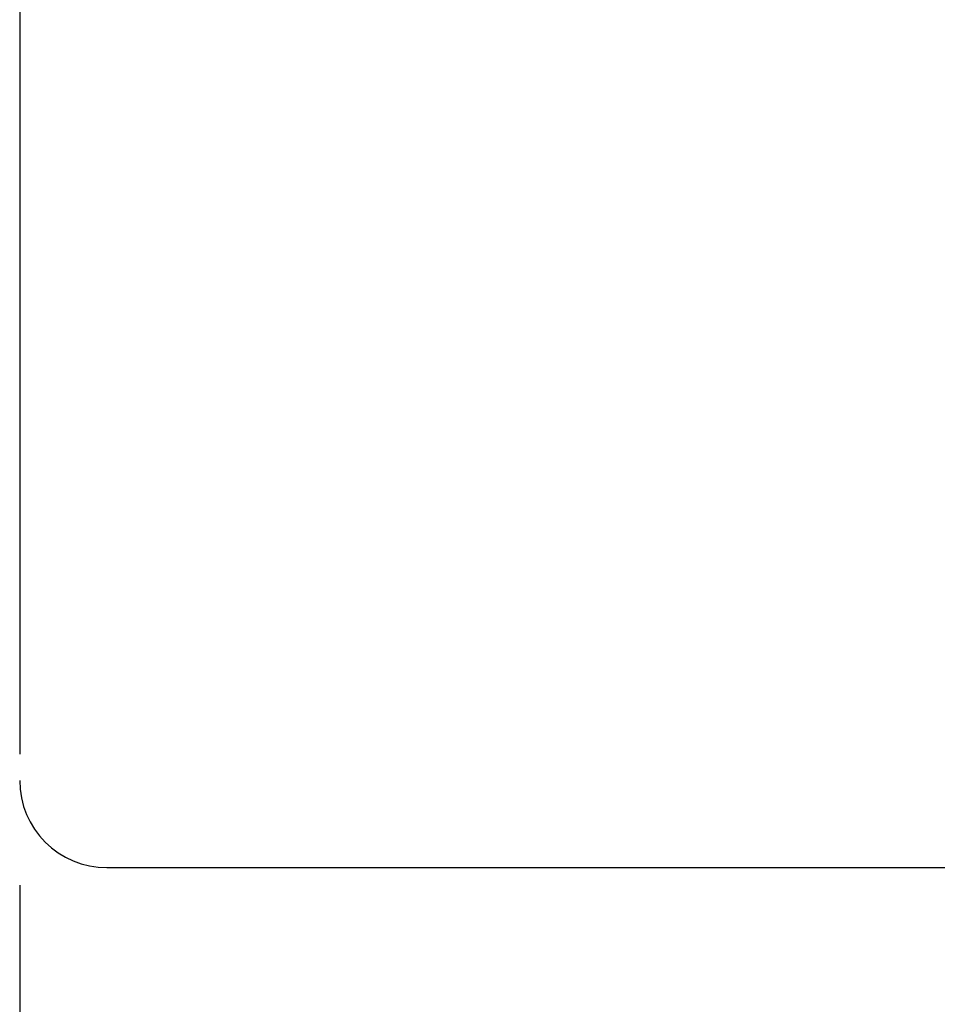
# Model space of a CAD drawing. Header units: millimetres. Extents: x 21 to 540, y 34 to 480.
# Tile 4 of 52: x 80.62 to 85.88, y 45.38 to 51.02. Entities that reach past the tile are written whole.
import ezdxf

# ---------------------------------------------------------------- set-up
doc = ezdxf.new("R2010")
doc.units = ezdxf.units.MM
doc.layers.get('DEFPOINTS').update_dxf_attribs({"linetype": 'CONTINUOUS'})
doc.layers.add('DIM', color=4, linetype='CONTINUOUS')
doc.layers.add('OUT', color=3, linetype='CONTINUOUS')
doc.styles.add('DIM-7', font='SIMPLEX.shx', dxfattribs={"width": 0.7, "bigfont": 'chineset.shx'})
doc.dimstyles.new('CNS', dxfattribs={"dimtxt": 3.5, "dimasz": 2.5, "dimexe": 1, "dimexo": 1.5, "dimgap": 0.09, "dimtad": 0, "dimdsep": 46, "dimtxsty": 'DIM-7', "dimcen": 0.09, "dimclrd": 1, "dimclre": 1, "dimclrt": 4, "dimadec": 0, "dimazin": 0, "dimtfac": 1, "dimtix": 1, "dimtmove": 2, "dimatfit": 3, "dimfxl": 0, "dimtvp": 0.971429, "dimtolj": 1, "dimarcsym": 0})

# ---------------------------------------------------------------- blocks, each defined once
blk = doc.blocks.new('*D19')
at = {"layer": 'DEFPOINTS', "color": 0}
for p in [(74.1244, 46.8087), (110.1244, 46.8087), (110.1244, 34.5927)]:
    blk.add_point(p, dxfattribs=at)
at = {"layer": 'DIM', "color": 4, "lineweight": -2}
for p, q in [((74.1244, 46.0587), (74.1244, 34.0927)), ((110.1244, 46.0587), (110.1244, 34.0927)), ((75.3744, 34.5927), (108.8744, 34.5927))]:
    blk.add_line(p, q, dxfattribs=at)
at = {"layer": 'DIM', "color": 4}
for points in [[(75.3744, 34.801), (75.3744, 34.3844), (74.1244, 34.5927)], [(108.8744, 34.801), (108.8744, 34.3844), (110.1244, 34.5927)]]:
    blk.add_solid(points, dxfattribs=at)
at = {"layer": 'DIM', "color": 4, "insert": (92.1244, 35.8677), "char_height": 1.75, "attachment_point": 5, "style": 'DIM-7'}
blk.add_mtext('\\A1;36', dxfattribs=at)
blk = doc.blocks.new('*D28')
at = {"layer": 'DEFPOINTS', "color": 0}
for p in [(80.6244, 46.8087), (103.6244, 46.8087), (103.6244, 38.8605)]:
    blk.add_point(p, dxfattribs=at)
at = {"layer": 'DIM', "color": 4, "lineweight": -2}
for p, q in [((80.6244, 46.0587), (80.6244, 38.3605)), ((103.6244, 46.0587), (103.6244, 38.3605)), ((81.8744, 38.8605), (102.3744, 38.8605))]:
    blk.add_line(p, q, dxfattribs=at)
at = {"layer": 'DIM', "color": 4}
for points in [[(81.8744, 39.0689), (81.8744, 38.6522), (80.6244, 38.8605)], [(102.3744, 39.0689), (102.3744, 38.6522), (103.6244, 38.8605)]]:
    blk.add_solid(points, dxfattribs=at)
at = {"layer": 'DIM', "color": 4, "insert": (92.1244, 40.1355), "char_height": 1.75, "attachment_point": 5, "style": 'DIM-7'}
blk.add_mtext('\\A1;23', dxfattribs=at)

msp = doc.modelspace()

# ---------------------------------------------------------------- linework, layer by layer
at = {"layer": 'OUT', "color": 3, "linetype": 'Continuous'}
for p, q in [((80.6244, 69.5087), (80.6244, 46.8087)), ((81.1244, 46.1587), (91.2584, 46.1587))]:
    msp.add_line(p, q, dxfattribs=at)
msp.add_arc((81.1244, 46.6587), 0.5, 180, 270, dxfattribs=at)

# ---------------------------------------------------------------- dimensions: what is measured, and where the dimension line sits
at = {"layer": 'DIM'}
for base, p1, p2, picture, middle in [((110.1244, 34.5927), (74.1244, 46.8087), (110.1244, 46.8087), '*D19', (92.1244, 35.8677)), ((103.6244, 38.8605), (80.6244, 46.8087), (103.6244, 46.8087), '*D28', (92.1244, 40.1355))]:
    dim = msp.add_linear_dim(base=base, p1=p1, p2=p2, dimstyle='CNS', override={"dimscale": 0.5, "dimgap": 0.8, "dimtad": 1, "dimclrd": 4, "dimclre": 4, "dimadec": 2, "dimazin": 2, "dimtm": 1e-09, "dimtfac": 0.6, "dimtmove": 1, "dimatfit": 0}, dxfattribs=at)
    dim.commit()
    dim.dimension.update_dxf_attribs({"geometry": picture, "text_midpoint": middle})

doc.saveas('drawing.dxf')
